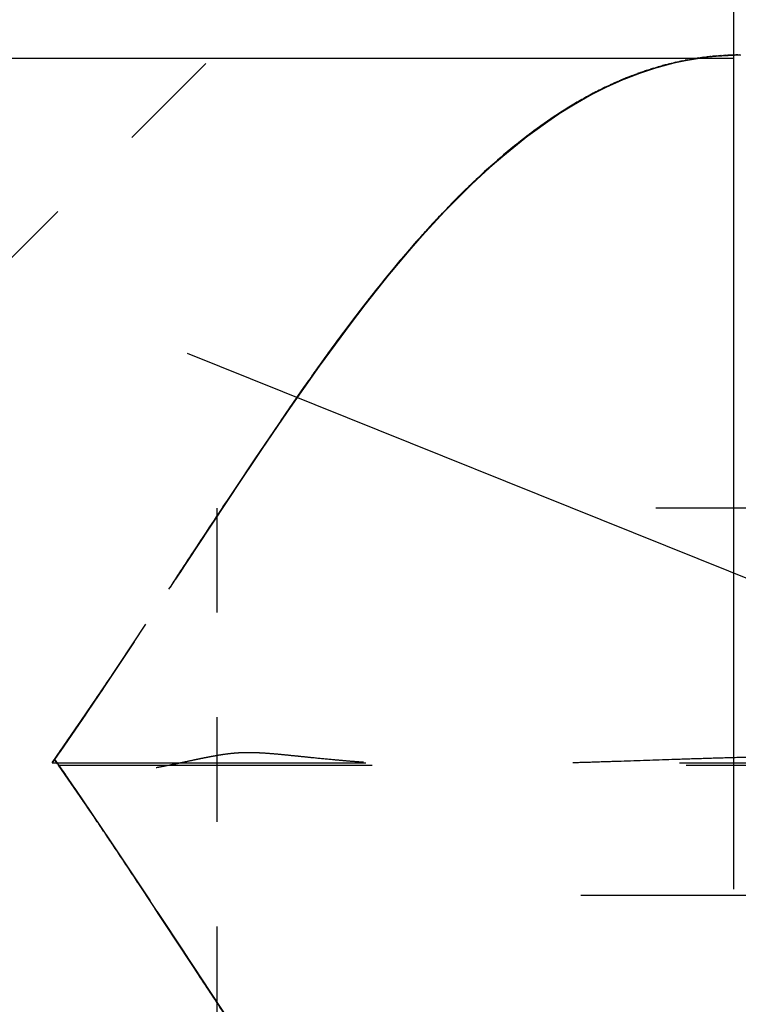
# Model space of a CAD drawing. Header units: millimetres. Extents: x 14186 to 17588, y 1400 to 3805.
# Tile 65 of 256: x 16296.155 to 16296.842, y 2699.275 to 2700.217. Entities that reach past the tile are written whole.
import ezdxf

# ---------------------------------------------------------------- set-up
doc = ezdxf.new("R2010")
doc.units = ezdxf.units.MM
doc.linetypes.add('HIDDEN', pattern=[0.2, 0.1, -0.1])
doc.layers.add('DEFAULT_2', color=8, linetype='HIDDEN')
doc.layers.add('dim', color=82, linetype='Continuous', lineweight=9)
doc.styles.get("Standard").update_dxf_attribs({"font": 'arial.ttf'})
doc.dimstyles.new('ISO-25', dxfattribs={"dimtxt": 2.5, "dimasz": 2.5, "dimexe": 1.25, "dimexo": 0.625, "dimtad": 1, "dimtxsty": 'Standard', "dimcen": 2.5, "dimadec": 0, "dimazin": 0, "dimtfac": 1, "dimtmove": 0, "dimatfit": 3, "dimfxl": 1, "dimarcsym": 0})

# ---------------------------------------------------------------- blocks, each defined once
blk = doc.blocks.new('*D27')
at = {"layer": 'Defpoints', "color": 0, "transparency": 16777216}
for p in [(17053.85064, 3119.68737), (16297.8248, 2320.6724)]:
    blk.add_point(p, dxfattribs=at)
at = {"layer": 'dim', "color": 0, "linetype": 'Continuous', "lineweight": -2, "transparency": 16777216}
for p, q in [((17253.46947, 3330.65693), (17070.34575, 3137.12043)), ((16297.8248, 2320.6724), (17053.85064, 3119.68737)), ((16281.32969, 2303.23935), (16264.83458, 2285.80629))]:
    blk.add_line(p, q, dxfattribs=at)
at = {"layer": 'dim', "color": 0, "transparency": 16777216}
for points in [[(17067.44024, 3139.86961), (17073.25126, 3134.37124), (17053.85064, 3119.68737)], [(16278.42418, 2305.98853), (16284.2352, 2300.49016), (16297.8248, 2320.6724)]]:
    blk.add_solid(points, dxfattribs=at)
at = {"layer": 'dim', "color": 0, "transparency": 16777216, "insert": (17191.28703, 3297.17107), "char_height": 30, "attachment_point": 5, "rotation": 46.58354}
blk.add_mtext('∅1100', dxfattribs=at)
blk = doc.blocks.new('*D28')
at = {"layer": 'Defpoints', "color": 0, "transparency": 16777216}
for p in [(17217.99457, 2998.66902), (16133.68087, 2441.69076)]:
    blk.add_point(p, dxfattribs=at)
at = {"layer": 'dim', "color": 0, "linetype": 'Continuous', "lineweight": -2, "transparency": 16777216}
for p, q in [((17380.1399, 3081.95803), (17239.34283, 3009.63496)), ((16133.68087, 2441.69076), (17217.99457, 2998.66902)), ((16112.33261, 2430.72482), (16090.98435, 2419.75888))]:
    blk.add_line(p, q, dxfattribs=at)
at = {"layer": 'dim', "color": 0, "transparency": 16777216}
for points in [[(17237.51518, 3013.193), (17241.17049, 3006.07691), (17217.99457, 2998.66902)], [(16110.50495, 2434.28286), (16114.16026, 2427.16677), (16133.68087, 2441.69076)]]:
    blk.add_solid(points, dxfattribs=at)
at = {"layer": 'dim', "color": 0, "transparency": 16777216, "insert": (17310.29339, 3070.98498), "char_height": 30, "attachment_point": 5, "rotation": 27.18816}
blk.add_mtext('∅1219', dxfattribs=at)

msp = doc.modelspace()

# ---------------------------------------------------------------- linework, layer by layer
for centre, radius in [((16675.83772, 2720.17989), 609.5), ((16675.83772, 2720.17989), 550), ((16400.83772, 2720.17989), 275)]:
    msp.add_circle(centre, radius)
at = {"layer": 'DEFAULT_2', "color": 8, "linetype": 'HIDDEN', "ltscale": 11}
for p, q in [((16296.33772, 2765.17415), (16296.33772, 2675.18563)), ((16296.83772, 2675.18563), (16296.83772, 2765.17415))]:
    msp.add_line(p, q, dxfattribs=at)
at = {"layer": 'DEFAULT_2', "color": 8, "linetype": 'HIDDEN', "ltscale": 10}
msp.add_line((16287.83772, 2700.17989), (16321.83772, 2700.17989), dxfattribs=at)
at = {"layer": 'DEFAULT_2', "color": 8, "linetype": 'HIDDEN', "ltscale": 0.5}
msp.add_line((16295.83772, 2699.67989), (16296.33772, 2700.17989), dxfattribs=at)
at = {"layer": 'DEFAULT_2', "color": 8, "linetype": 'HIDDEN', "ltscale": 0.002}
for p, q in [((16296.79891, 2700.17941), (16296.79644, 2700.179)), ((16296.80016, 2700.17962), (16296.79776, 2700.17922)), ((16296.80141, 2700.17982), (16296.79908, 2700.17944)), ((16296.81947, 2700.18204), (16296.81717, 2700.18182)), ((16296.82064, 2700.18215), (16296.81843, 2700.18194)), ((16296.82181, 2700.18224), (16296.81968, 2700.18206)), ((16296.83118, 2700.18284), (16296.82886, 2700.18272)), ((16296.83453, 2700.18297), (16296.83231, 2700.18288)), ((16296.83647, 2700.18302), (16296.83416, 2700.18295)), ((16296.83991, 2700.18309), (16296.83761, 2700.18305)), ((16296.73333, 2700.16047), (16296.73102, 2700.15956)), ((16296.73655, 2700.16178), (16296.73392, 2700.16077)), ((16296.73814, 2700.16241), (16296.73537, 2700.16136)), ((16296.73972, 2700.16302), (16296.73682, 2700.16193)), ((16296.74749, 2700.16592), (16296.74544, 2700.16522)), ((16296.74901, 2700.16646), (16296.74687, 2700.16574)), ((16296.75053, 2700.16699), (16296.74829, 2700.16625)), ((16296.71999, 2700.15465), (16296.7178, 2700.15369)), ((16296.7217, 2700.15543), (16296.71928, 2700.15438)), ((16296.72508, 2700.15695), (16296.72223, 2700.15573)), ((16296.72675, 2700.15769), (16296.7237, 2700.15639)), ((16296.7317, 2700.1598), (16296.72956, 2700.15895)), ((16296.6984, 2700.1438), (16296.69652, 2700.14277)), ((16296.68116, 2700.13385), (16296.67922, 2700.13266)), ((16296.68697, 2700.13733), (16296.68504, 2700.13619)), ((16296.69272, 2700.14065), (16296.69081, 2700.13956)), ((16296.66368, 2700.12261), (16296.66175, 2700.1213)), ((16296.6695, 2700.12648), (16296.66755, 2700.1252)), ((16296.67533, 2700.13023), (16296.67339, 2700.129)), ((16296.65218, 2700.11459), (16296.65029, 2700.11321)), ((16296.65791, 2700.11864), (16296.65599, 2700.1173)), ((16296.52562, 2699.9946), (16296.52396, 2699.99267)), ((16296.46763, 2699.92174), (16296.46598, 2699.91954)), ((16296.19108, 2699.50484), (16296.18957, 2699.50707))]:
    msp.add_line(p, q, dxfattribs=at)
at = {"layer": 'DEFAULT_2', "color": 8, "linetype": 'HIDDEN', "ltscale": 0.001}
for p, q in [((16296.80302, 2700.18007), (16296.80141, 2700.17982)), ((16296.80432, 2700.18026), (16296.80265, 2700.18001)), ((16296.80563, 2700.18045), (16296.80389, 2700.18019)), ((16296.80877, 2700.18087), (16296.80693, 2700.18063)), ((16296.80998, 2700.18102), (16296.80822, 2700.1808)), ((16296.81357, 2700.18145), (16296.81209, 2700.18128)), ((16296.81591, 2700.1817), (16296.81464, 2700.18156)), ((16296.82462, 2700.18245), (16296.82298, 2700.18233)), ((16296.82584, 2700.18253), (16296.82415, 2700.18242)), ((16296.82946, 2700.18275), (16296.82769, 2700.18265)), ((16296.84136, 2700.18311), (16296.83961, 2700.18309)), ((16296.7596, 2700.17002), (16296.75798, 2700.16947)), ((16296.761, 2700.17046), (16296.75945, 2700.16994)), ((16296.76526, 2700.1717), (16296.76382, 2700.17127)), ((16296.76669, 2700.17211), (16296.76519, 2700.17171)), ((16296.77095, 2700.1733), (16296.76935, 2700.17289)), ((16296.77212, 2700.17364), (16296.77074, 2700.17327)), ((16296.77235, 2700.17367), (16296.77095, 2700.1733)), ((16296.77652, 2700.17475), (16296.77487, 2700.17435)), ((16296.7779, 2700.17509), (16296.77624, 2700.1747)), ((16296.78198, 2700.17606), (16296.78033, 2700.17569)), ((16296.78333, 2700.17636), (16296.78169, 2700.17601)), ((16296.79254, 2700.17828), (16296.79112, 2700.17801)), ((16296.79383, 2700.17852), (16296.79245, 2700.17827)), ((16296.74286, 2700.16422), (16296.74114, 2700.16362)), ((16296.74441, 2700.1648), (16296.74258, 2700.16416)), ((16296.75397, 2700.1682), (16296.75203, 2700.16751)), ((16296.75538, 2700.16867), (16296.75353, 2700.16802)), ((16296.72664, 2700.15769), (16296.72517, 2700.15705)), ((16296.72956, 2700.15895), (16296.7281, 2700.15832)), ((16296.70399, 2700.14677), (16296.70214, 2700.1458)), ((16296.70945, 2700.14957), (16296.70764, 2700.14866)), ((16296.18663, 2699.50742), (16296.18592, 2699.50642)), ((16296.18957, 2699.50707), (16296.18878, 2699.5088))]:
    msp.add_line(p, q, dxfattribs=at)
at = {"layer": 'DEFAULT_2', "color": 8, "linetype": 'HIDDEN', "ltscale": 0.02}
for p, q in [((16296.7244, 2700.15665), (16296.75453, 2700.16835)), ((16296.69523, 2700.14205), (16296.72511, 2700.15696)), ((16296.66653, 2700.12452), (16296.69598, 2700.14246)), ((16296.43842, 2699.8817), (16296.45149, 2699.89985)), ((16296.43955, 2699.88327), (16296.42718, 2699.86582)), ((16296.40481, 2699.83357), (16296.42124, 2699.85733)), ((16296.40932, 2699.84012), (16296.39368, 2699.81724)), ((16296.40609, 2699.83564), (16296.39406, 2699.81801)), ((16296.39406, 2699.81801), (16296.37977, 2699.79685)), ((16296.37977, 2699.79685), (16296.36091, 2699.76861)), ((16296.24865, 2699.59861), (16296.23381, 2699.57647)), ((16296.19897, 2699.52516), (16296.18593, 2699.50642)), ((16296.21144, 2699.4757), (16296.22446, 2699.45657)), ((16296.22875, 2699.45023), (16296.24565, 2699.42507)), ((16296.24565, 2699.42507), (16296.26219, 2699.40024))]:
    msp.add_line(p, q, dxfattribs=at)
at = {"layer": 'DEFAULT_2', "color": 8, "linetype": 'HIDDEN', "ltscale": 0.003}
for p, q in [((16296.67841, 2700.13224), (16296.6753, 2700.13029)), ((16296.68151, 2700.13414), (16296.67841, 2700.13224)), ((16296.68459, 2700.136), (16296.68151, 2700.13414)), ((16296.66586, 2700.12416), (16296.66268, 2700.12202)), ((16296.66902, 2700.12625), (16296.66586, 2700.12416)), ((16296.67217, 2700.12829), (16296.66902, 2700.12625)), ((16296.6753, 2700.13029), (16296.67217, 2700.12829)), ((16296.65303, 2700.11528), (16296.64977, 2700.11292)), ((16296.65627, 2700.11758), (16296.65303, 2700.11528)), ((16296.65948, 2700.11982), (16296.65627, 2700.11758)), ((16296.66268, 2700.12202), (16296.65948, 2700.11982)), ((16296.64317, 2700.10804), (16296.63984, 2700.10551)), ((16296.64648, 2700.11051), (16296.64317, 2700.10804)), ((16296.64977, 2700.11292), (16296.64648, 2700.11051)), ((16296.62614, 2700.09458), (16296.62251, 2700.09159)), ((16296.62798, 2700.09616), (16296.62452, 2700.09335)), ((16296.62979, 2700.09753), (16296.62614, 2700.09458)), ((16296.6314, 2700.09891), (16296.62798, 2700.09616)), ((16296.6348, 2700.1016), (16296.6314, 2700.09891)), ((16296.63532, 2700.10191), (16296.63163, 2700.099)), ((16296.61531, 2700.08552), (16296.61174, 2700.08244)), ((16296.61752, 2700.0875), (16296.61397, 2700.08447)), ((16296.62104, 2700.09046), (16296.61752, 2700.0875)), ((16296.62251, 2700.09159), (16296.6189, 2700.08857)), ((16296.62452, 2700.09335), (16296.62104, 2700.09046)), ((16296.60676, 2700.07818), (16296.60311, 2700.07491)), ((16296.61038, 2700.08136), (16296.60676, 2700.07818)), ((16296.61174, 2700.08244), (16296.6082, 2700.07934)), ((16296.61397, 2700.08447), (16296.61038, 2700.08136)), ((16296.59942, 2700.07147), (16296.59595, 2700.06827)), ((16296.60292, 2700.07464), (16296.59942, 2700.07147)), ((16296.56706, 2700.04007), (16296.56373, 2700.03662)), ((16296.55541, 2700.02787), (16296.55209, 2700.02432)), ((16296.20578, 2699.53525), (16296.20317, 2699.53146)), ((16296.20597, 2699.53532), (16296.20384, 2699.53222)), ((16296.1888, 2699.50878), (16296.19153, 2699.50477))]:
    msp.add_line(p, q, dxfattribs=at)
at = {"layer": 'DEFAULT_2', "color": 8, "linetype": 'HIDDEN', "ltscale": 0.03}
for p, q in [((16296.6384, 2700.10431), (16296.66736, 2700.12507)), ((16296.61073, 2700.08156), (16296.63937, 2700.10505)), ((16296.58353, 2700.05651), (16296.61188, 2700.08256)), ((16296.55682, 2700.02937), (16296.58484, 2700.05777)), ((16296.53057, 2700.00033), (16296.55821, 2700.03084)), ((16296.50476, 2699.96956), (16296.53201, 2700.00198)), ((16296.47944, 2699.93737), (16296.50622, 2699.97136)), ((16296.45456, 2699.90406), (16296.48089, 2699.93926)), ((16296.40698, 2699.83672), (16296.43134, 2699.87171)), ((16296.23048, 2699.5713), (16296.20879, 2699.53941)), ((16296.21791, 2699.55275), (16296.19346, 2699.51721)), ((16296.18592, 2699.50642), (16296.21178, 2699.54379)), ((16296.19154, 2699.50476), (16296.21423, 2699.47182)), ((16296.21897, 2699.46486), (16296.19198, 2699.50412)), ((16296.28609, 2699.36428), (16296.31225, 2699.32452)), ((16296.313, 2699.32339), (16296.28673, 2699.36331))]:
    msp.add_line(p, q, dxfattribs=at)
at = {"layer": 'DEFAULT_2', "color": 8, "linetype": 'HIDDEN', "ltscale": 0.005}
for p, q in [((16296.62677, 2700.09508), (16296.63277, 2700.0999)), ((16296.41007, 2699.84143), (16296.40609, 2699.83564))]:
    msp.add_line(p, q, dxfattribs=at)
at = {"layer": 'DEFAULT_2', "color": 8, "linetype": 'HIDDEN', "ltscale": 0.006}
for p, q in [((16296.61475, 2700.08503), (16296.62077, 2700.09013)), ((16296.60269, 2700.07442), (16296.60872, 2700.07979)), ((16296.59062, 2700.06327), (16296.59666, 2700.06891)), ((16296.57853, 2700.0516), (16296.58457, 2700.0575)), ((16296.59077, 2700.06343), (16296.58457, 2700.0575)), ((16296.57883, 2700.05192), (16296.57248, 2700.04557)), ((16296.54216, 2700.01345), (16296.54827, 2700.02015)), ((16296.32142, 2699.70882), (16296.3169, 2699.70195)), ((16296.3032, 2699.6811), (16296.29858, 2699.67408))]:
    msp.add_line(p, q, dxfattribs=at)
at = {"layer": 'DEFAULT_2', "color": 8, "linetype": 'HIDDEN', "ltscale": 0.004}
for p, q in [((16296.59569, 2700.06815), (16296.59194, 2700.06465)), ((16296.59942, 2700.07157), (16296.59569, 2700.06815)), ((16296.60311, 2700.07491), (16296.59942, 2700.07157)), ((16296.58437, 2700.05744), (16296.58056, 2700.05373)), ((16296.58817, 2700.06108), (16296.58437, 2700.05744)), ((16296.59194, 2700.06465), (16296.58817, 2700.06108)), ((16296.57673, 2700.04995), (16296.57288, 2700.04611)), ((16296.58056, 2700.05373), (16296.57673, 2700.04995)), ((16296.56516, 2700.03824), (16296.56129, 2700.03421)), ((16296.56903, 2700.0422), (16296.56516, 2700.03824)), ((16296.57288, 2700.04611), (16296.56903, 2700.0422)), ((16296.55741, 2700.03013), (16296.55354, 2700.026)), ((16296.56129, 2700.03421), (16296.55741, 2700.03013)), ((16296.54966, 2700.02182), (16296.54579, 2700.01759)), ((16296.55354, 2700.026), (16296.54966, 2700.02182)), ((16296.54193, 2700.01332), (16296.53806, 2700.009)), ((16296.54216, 2700.01345), (16296.53886, 2700.00975)), ((16296.54579, 2700.01759), (16296.54193, 2700.01332)), ((16296.53035, 2700.00022), (16296.52649, 2699.99577)), ((16296.53059, 2700.00035), (16296.52728, 2699.99653)), ((16296.5342, 2700.00463), (16296.53035, 2700.00022)), ((16296.53806, 2700.009), (16296.5342, 2700.00463)), ((16296.52264, 2699.99126), (16296.51879, 2699.98671)), ((16296.52649, 2699.99577), (16296.52264, 2699.99126)), ((16296.51494, 2699.98211), (16296.51109, 2699.97747)), ((16296.51879, 2699.98671), (16296.51494, 2699.98211)), ((16296.51899, 2699.9868), (16296.51567, 2699.98284)), ((16296.50724, 2699.97278), (16296.5034, 2699.96804)), ((16296.51109, 2699.97747), (16296.50724, 2699.97278)), ((16296.49955, 2699.96326), (16296.4957, 2699.95843)), ((16296.5034, 2699.96804), (16296.49955, 2699.96326)), ((16296.4957, 2699.95843), (16296.49185, 2699.95355))]:
    msp.add_line(p, q, dxfattribs=at)
at = {"layer": 'DEFAULT_2', "color": 8, "linetype": 'HIDDEN', "ltscale": 0.007}
for p, q in [((16296.5301, 2699.99978), (16296.53615, 2700.00669)), ((16296.51799, 2699.9856), (16296.52404, 2699.99275)), ((16296.50571, 2699.97073), (16296.51194, 2699.97833)), ((16296.49185, 2699.95355), (16296.48607, 2699.94615)), ((16296.48607, 2699.94615), (16296.48029, 2699.93866)), ((16296.48029, 2699.93866), (16296.47451, 2699.93107)), ((16296.47451, 2699.93107), (16296.46871, 2699.92338)), ((16296.46291, 2699.9156), (16296.4571, 2699.90772)), ((16296.46871, 2699.92338), (16296.46291, 2699.9156)), ((16296.4571, 2699.90772), (16296.45127, 2699.89975))]:
    msp.add_line(p, q, dxfattribs=at)
at = {"layer": 'DEFAULT_2', "color": 8, "linetype": 'HIDDEN', "ltscale": 0.008}
for p, q in [((16296.50073, 2699.96456), (16296.49379, 2699.95583)), ((16296.4627, 2699.91512), (16296.46962, 2699.9244))]:
    msp.add_line(p, q, dxfattribs=at)
at = {"layer": 'DEFAULT_2', "color": 8, "linetype": 'HIDDEN', "ltscale": 0.009}
for p, q in [((16296.48911, 2699.94988), (16296.4817, 2699.94031)), ((16296.47752, 2699.93485), (16296.46962, 2699.9244)), ((16296.45614, 2699.90622), (16296.46358, 2699.9163)), ((16296.45127, 2699.89975), (16296.44349, 2699.88898)), ((16296.32816, 2699.71905), (16296.32142, 2699.70882))]:
    msp.add_line(p, q, dxfattribs=at)
at = {"layer": 'DEFAULT_2', "color": 8, "linetype": 'HIDDEN', "ltscale": 0.04}
for p, q in [((16296.42723, 2699.8659), (16296.45997, 2699.91142)), ((16296.39899, 2699.82506), (16296.4303, 2699.87024)), ((16296.37866, 2699.79498), (16296.41106, 2699.84265)), ((16296.36876, 2699.78017), (16296.3996, 2699.82594)), ((16296.38665, 2699.80684), (16296.35896, 2699.76546)), ((16296.36091, 2699.76861), (16296.32816, 2699.71905)), ((16296.26427, 2699.62189), (16296.23367, 2699.57605)), ((16296.20852, 2699.53903), (16296.24381, 2699.59116)), ((16296.23502, 2699.57807), (16296.2047, 2699.53347)), ((16296.20746, 2699.48173), (16296.24209, 2699.43059)), ((16296.21417, 2699.47191), (16296.24464, 2699.42678)), ((16296.23407, 2699.44254), (16296.26336, 2699.39867)), ((16296.30091, 2699.34177), (16296.32984, 2699.29779))]:
    msp.add_line(p, q, dxfattribs=at)
at = {"layer": 'DEFAULT_2', "color": 8, "linetype": 'HIDDEN', "ltscale": 0.01}
for p, q in [((16296.44349, 2699.88898), (16296.43568, 2699.87805)), ((16296.43568, 2699.87805), (16296.42784, 2699.86696)), ((16296.41598, 2699.84977), (16296.42729, 2699.86598)), ((16296.42784, 2699.86696), (16296.41997, 2699.85571)), ((16296.41997, 2699.85571), (16296.41007, 2699.84143)), ((16296.18887, 2699.50859), (16296.19847, 2699.49478)), ((16296.19168, 2699.50435), (16296.20262, 2699.48855)), ((16296.22818, 2699.4513), (16296.22007, 2699.46327))]:
    msp.add_line(p, q, dxfattribs=at)
at = {"layer": 'DEFAULT_2', "color": 8, "linetype": 'HIDDEN', "ltscale": 0.06}
for p, q in [((16296.38165, 2699.79943), (16296.33775, 2699.7334)), ((16296.23459, 2699.57741), (16296.18593, 2699.50642))]:
    msp.add_line(p, q, dxfattribs=at)
at = {"layer": 'DEFAULT_2', "color": 8, "linetype": 'HIDDEN', "ltscale": 0.1}
msp.add_line((16296.35896, 2699.76546), (16296.25839, 2699.61323), dxfattribs=at)
at = {"layer": 'DEFAULT_2', "color": 8, "linetype": 'HIDDEN', "ltscale": 9}
msp.add_line((16319.26319, 2699.74989), (16295.65319, 2699.74989), dxfattribs=at)
at = {"layer": 'DEFAULT_2', "color": 8, "linetype": 'HIDDEN', "ltscale": 0.7}
msp.add_line((16296.34319, 2699.74989), (16296.34319, 2698.80989), dxfattribs=at)
at = {"layer": 'DEFAULT_2', "color": 8, "linetype": 'HIDDEN', "ltscale": 0.05}
for p, q in [((16296.23675, 2699.58062), (16296.27541, 2699.63872)), ((16296.24209, 2699.43059), (16296.27947, 2699.37432)), ((16296.30097, 2699.34168), (16296.26007, 2699.40362)), ((16296.31377, 2699.32199), (16296.35514, 2699.25926)), ((16296.31735, 2699.31677), (16296.35889, 2699.25384)), ((16296.33857, 2699.28455), (16296.37469, 2699.23011))]:
    msp.add_line(p, q, dxfattribs=at)
at = {"layer": 'DEFAULT_2', "color": 8, "linetype": 'HIDDEN'}
msp.add_line((16296.18593, 2699.50642), (16296.18578, 2699.50642), dxfattribs=at).dxf.unprotected_set("ltscale", 0)
at = {"layer": 'DEFAULT_2', "color": 8, "linetype": 'HIDDEN', "ltscale": 3}
for p, q in [((16296.18578, 2699.50642), (16300.66238, 2699.50642)), ((16296.19198, 2699.50412), (16300.66261, 2699.50412))]:
    msp.add_line(p, q, dxfattribs=at)
at = {"layer": 'DEFAULT_2', "color": 8, "linetype": 'HIDDEN', "ltscale": 8}
msp.add_line((16291.89129, 2699.37989), (16317.78415, 2699.37989), dxfattribs=at)
at = {"layer": 'DEFAULT_2', "color": 8, "linetype": 'HIDDEN', "ltscale": 0.09}
msp.add_line((16296.33941, 2699.28328), (16296.27201, 2699.38561), dxfattribs=at)
at = {"layer": 'DEFAULT_2', "color": 8, "linetype": 'HIDDEN', "ltscale": 0.4}
msp.add_lwpolyline([(16296.44956, 2699.89719), (16296.46103, 2699.91287), (16296.47243, 2699.92814), (16296.48389, 2699.94315), (16296.49543, 2699.95791), (16296.50706, 2699.97239), (16296.51877, 2699.98653), (16296.53059, 2700.00035), (16296.54251, 2700.01382), (16296.55455, 2700.02694), (16296.56671, 2700.03969), (16296.579, 2700.05206), (16296.59141, 2700.06403), (16296.60399, 2700.07559), (16296.61676, 2700.08674), (16296.62968, 2700.09744), (16296.64276, 2700.10762), (16296.65599, 2700.11729), (16296.66937, 2700.12639), (16296.68283, 2700.13486), (16296.69637, 2700.14268), (16296.70998, 2700.14984), (16296.7236, 2700.15629), (16296.73723, 2700.16205), (16296.75087, 2700.16711), (16296.76445, 2700.17145), (16296.77796, 2700.1751), (16296.79141, 2700.17805), (16296.80472, 2700.1803), (16296.81787, 2700.18188), (16296.83088, 2700.18281), (16296.84374, 2700.18311)], dxfattribs=at)
at = {"layer": 'DEFAULT_2', "color": 8, "linetype": 'HIDDEN', "ltscale": 0.3}
for points in [[(16296.8401, 2700.18309), (16296.80542, 2700.1804), (16296.77109, 2700.17333), (16296.73711, 2700.16201), (16296.70332, 2700.14643), (16296.66986, 2700.12673), (16296.63715, 2700.10334), (16296.60534, 2700.07681), (16296.57425, 2700.04736), (16296.54377, 2700.01523), (16296.51394, 2699.98076), (16296.48471, 2699.94423), (16296.45583, 2699.90581)], [(16296.70584, 2700.14773), (16296.66908, 2700.12621), (16296.63331, 2700.10034), (16296.59853, 2700.07065), (16296.56476, 2700.03769), (16296.53194, 2700.00191), (16296.4999, 2699.96353), (16296.46872, 2699.92321), (16296.43833, 2699.88157)]]:
    msp.add_lwpolyline(points, dxfattribs=at)
at = {"layer": 'DEFAULT_2', "color": 8, "linetype": 'HIDDEN', "ltscale": 0.2}
for points in [[(16296.63876, 2700.10457), (16296.64472, 2700.1091), (16296.65067, 2700.11348), (16296.6566, 2700.11772), (16296.6625, 2700.1218), (16296.66838, 2700.12574), (16296.67423, 2700.12953), (16296.68005, 2700.13317), (16296.68584, 2700.13666), (16296.69159, 2700.14), (16296.69732, 2700.1432), (16296.70303, 2700.14627), (16296.70871, 2700.1492), (16296.71437, 2700.15199), (16296.72001, 2700.15466), (16296.72563, 2700.15719), (16296.73125, 2700.15961), (16296.73685, 2700.1619), (16296.74244, 2700.16407), (16296.74804, 2700.16612), (16296.75363, 2700.16805), (16296.75923, 2700.16986), (16296.76481, 2700.17156), (16296.7704, 2700.17314), (16296.77599, 2700.17461), (16296.78155, 2700.17595), (16296.78707, 2700.17717), (16296.79257, 2700.17827), (16296.79802, 2700.17925), (16296.80341, 2700.18011), (16296.80875, 2700.18085), (16296.81402, 2700.18148), (16296.81921, 2700.18201), (16296.82432, 2700.18242), (16296.82934, 2700.18273), (16296.83424, 2700.18295), (16296.83904, 2700.18307), (16296.84374, 2700.18311)], [(16296.459, 2699.91011), (16296.48989, 2699.95088), (16296.52006, 2699.98807), (16296.55053, 2700.02262), (16296.58126, 2700.0543), (16296.61216, 2700.0828), (16296.64319, 2700.10796), (16296.67441, 2700.12965), (16296.70584, 2700.14773)], [(16296.48818, 2699.94868), (16296.51784, 2699.98542), (16296.54798, 2700.01986), (16296.57862, 2700.0517), (16296.60972, 2700.08067), (16296.64127, 2700.1065), (16296.6733, 2700.12894), (16296.70584, 2700.14773)], [(16296.66989, 2700.12674), (16296.63481, 2700.10152), (16296.60057, 2700.07251), (16296.56719, 2700.0402), (16296.53463, 2700.00497), (16296.50275, 2699.96708), (16296.47159, 2699.92702)], [(16296.50271, 2699.96703), (16296.5346, 2700.00494), (16296.56717, 2700.04018), (16296.60056, 2700.0725), (16296.63481, 2700.10151), (16296.66989, 2700.12674)]]:
    msp.add_lwpolyline(points, dxfattribs=at)
at = {"layer": 'DEFAULT_2', "color": 8, "linetype": 'HIDDEN', "ltscale": 0.07}
msp.add_lwpolyline([(16296.75376, 2700.16809), (16296.78416, 2700.17655), (16296.81408, 2700.18151), (16296.84429, 2700.18311)], dxfattribs=at)
at = {"layer": 'DEFAULT_2', "color": 8, "linetype": 'HIDDEN', "ltscale": 0.04}
for points in [[(16296.84265, 2700.18311), (16296.81283, 2700.18137), (16296.7832, 2700.17633)], [(16296.28637, 2699.36364), (16296.30603, 2699.33377), (16296.31377, 2699.32199)]]:
    msp.add_lwpolyline(points, dxfattribs=at)
at = {"layer": 'DEFAULT_2', "color": 8, "linetype": 'HIDDEN', "ltscale": 0.002}
for points in [[(16296.81595, 2700.1817), (16296.81476, 2700.18158), (16296.81336, 2700.18143)], [(16296.78844, 2700.17748), (16296.78709, 2700.1772), (16296.78575, 2700.17691)], [(16296.78864, 2700.1775), (16296.78732, 2700.17723), (16296.786, 2700.17695)], [(16296.74114, 2700.16362), (16296.7397, 2700.16307), (16296.73826, 2700.1625)]]:
    msp.add_lwpolyline(points, dxfattribs=at)
at = {"layer": 'DEFAULT_2', "color": 8, "linetype": 'HIDDEN', "ltscale": 0.03}
msp.add_lwpolyline([(16296.7178, 2700.15369), (16296.71632, 2700.15299), (16296.71484, 2700.15228), (16296.71335, 2700.15156), (16296.71186, 2700.15083), (16296.71037, 2700.15009), (16296.70887, 2700.14935), (16296.70738, 2700.14859), (16296.70588, 2700.14782), (16296.70437, 2700.14704), (16296.70287, 2700.14625), (16296.70136, 2700.14545), (16296.69985, 2700.14465), (16296.69834, 2700.14383), (16296.69682, 2700.143), (16296.6953, 2700.14216), (16296.69378, 2700.14131), (16296.69225, 2700.14045), (16296.69073, 2700.13958), (16296.6892, 2700.1387), (16296.68767, 2700.13781), (16296.68459, 2700.136)], dxfattribs=at)
at = {"layer": 'DEFAULT_2', "color": 8, "linetype": 'HIDDEN', "ltscale": 0.003}
for points in [[(16296.71653, 2700.15303), (16296.71478, 2700.15219), (16296.71302, 2700.15134)], [(16296.64651, 2700.11044), (16296.64463, 2700.10904), (16296.64276, 2700.10763)]]:
    msp.add_lwpolyline(points, dxfattribs=at)
at = {"layer": 'DEFAULT_2', "color": 8, "linetype": 'HIDDEN', "ltscale": 0.005}
for points in [[(16296.63984, 2700.10551), (16296.63817, 2700.10422), (16296.6348, 2700.1016)], [(16296.64089, 2700.10622), (16296.63902, 2700.10479), (16296.63532, 2700.10191)]]:
    msp.add_lwpolyline(points, dxfattribs=at)
at = {"layer": 'DEFAULT_2', "color": 8, "linetype": 'HIDDEN', "ltscale": 0.02}
for points in [[(16296.55432, 2700.02669), (16296.56037, 2700.03311), (16296.56643, 2700.0394), (16296.57248, 2700.04557)], [(16296.19793, 2699.52387), (16296.18732, 2699.50861), (16296.18578, 2699.50642)]]:
    msp.add_lwpolyline(points, dxfattribs=at)
at = {"layer": 'DEFAULT_2', "color": 8, "linetype": 'HIDDEN', "ltscale": 0.1}
msp.add_lwpolyline([(16296.47163, 2699.92709), (16296.44121, 2699.8856), (16296.41112, 2699.84273), (16296.38134, 2699.79896)], dxfattribs=at)
at = {"layer": 'DEFAULT_2', "color": 8, "linetype": 'HIDDEN', "ltscale": 0.08}
msp.add_lwpolyline([(16296.40833, 2699.83868), (16296.44116, 2699.88552), (16296.47159, 2699.92702)], dxfattribs=at)
at = {"layer": 'DEFAULT_2', "color": 8, "linetype": 'HIDDEN', "ltscale": 0.01}
msp.add_lwpolyline([(16296.3169, 2699.70195), (16296.31463, 2699.6985), (16296.30779, 2699.68809)], dxfattribs=at)
at = {"layer": 'DEFAULT_2', "color": 8, "linetype": 'HIDDEN', "ltscale": 0.006}
msp.add_lwpolyline([(16296.30779, 2699.68809), (16296.3055, 2699.6846), (16296.3032, 2699.6811)], dxfattribs=at)
at = {"layer": 'DEFAULT_2', "color": 8, "linetype": 'HIDDEN', "ltscale": 9}
msp.add_arc((16304.83772, 2720.17989), 22, 87.815041, 272.184974, dxfattribs=at)
at = {"layer": 'DEFAULT_2', "color": 8, "linetype": 'HIDDEN', "ltscale": 8}
msp.add_arc((16304.83772, 2720.17989), 20.26795, 87.72358, 272.276417, dxfattribs=at)
at = {"layer": 'DEFAULT_2', "color": 8, "linetype": 'HIDDEN', "ltscale": 0.7}
msp.add_open_spline([(16296.18593, 2699.50642), (16296.19132, 2699.51411), (16296.20211, 2699.52965), (16296.21827, 2699.55325), (16296.23451, 2699.57727), (16296.25086, 2699.60169), (16296.26733, 2699.62647), (16296.28391, 2699.65157), (16296.30062, 2699.67697), (16296.32319, 2699.71132), (16296.34597, 2699.74593), (16296.36615, 2699.7763), (16296.37784, 2699.79377), (16296.38668, 2699.8069), (16296.39558, 2699.82005), (16296.40455, 2699.8332), (16296.41358, 2699.84634), (16296.42574, 2699.86386), (16296.44113, 2699.88567), (16296.45999, 2699.91163), (16296.47928, 2699.93731), (16296.49905, 2699.9626), (16296.51934, 2699.98735), (16296.54019, 2700.01142), (16296.55808, 2700.03083), (16296.57271, 2700.04587), (16296.58748, 2700.06049), (16296.60632, 2700.07803), (16296.62967, 2700.09782), (16296.65375, 2700.11609), (16296.67858, 2700.13266), (16296.69998, 2700.14492), (16296.71749, 2700.15363), (16296.73079, 2700.15958), (16296.74429, 2700.16492), (16296.75799, 2700.16964), (16296.77191, 2700.17368), (16296.78601, 2700.17703), (16296.80028, 2700.17966), (16296.81467, 2700.18157), (16296.82914, 2700.18274), (16296.83881, 2700.18301), (16296.84364, 2700.18302)], degree=3, knots=[0, 0, 0, 0, 0.028849, 0.058137, 0.087842, 0.117942, 0.148411, 0.179228, 0.210368, 0.241807, 0.30548, 0.337663, 0.353831, 0.370045, 0.386303, 0.4026, 0.418933, 0.435297, 0.468096, 0.500962, 0.533864, 0.566755, 0.599552, 0.632176, 0.664557, 0.680639, 0.696639, 0.72837, 0.759709, 0.790637, 0.82117, 0.851347, 0.86632, 0.881228, 0.896088, 0.910917, 0.92574, 0.94058, 0.955437, 0.970299, 0.985156, 1, 1, 1, 1], dxfattribs=at)
at = {"layer": 'DEFAULT_2', "color": 8, "linetype": 'HIDDEN', "ltscale": 2}
msp.add_open_spline([(16300.08327, 2699.52801), (16300.05123, 2699.52664), (16299.98717, 2699.52407), (16299.90709, 2699.52134), (16299.84307, 2699.5195), (16299.79509, 2699.5183), (16299.75513, 2699.51745), (16299.72317, 2699.51687), (16299.69921, 2699.51649), (16299.67527, 2699.51616), (16299.65133, 2699.51589), (16299.62741, 2699.51566), (16299.59553, 2699.51542), (16299.55572, 2699.51521), (16299.50801, 2699.51509), (16299.46037, 2699.51506), (16299.42072, 2699.51507), (16299.38906, 2699.51508), (16299.36534, 2699.51509), (16299.34166, 2699.51509), (16299.31013, 2699.5151), (16299.2708, 2699.5151), (16299.2237, 2699.51509), (16299.17672, 2699.51509), (16299.12988, 2699.51509), (16299.08318, 2699.5151), (16299.03662, 2699.51513), (16298.99022, 2699.51518), (16298.95164, 2699.51525), (16298.92087, 2699.51531), (16298.8902, 2699.51538), (16298.85199, 2699.51549), (16298.80628, 2699.51561), (16298.76079, 2699.5157), (16298.71553, 2699.51575), (16298.67796, 2699.51573), (16298.64804, 2699.51567), (16298.62569, 2699.5156), (16298.60342, 2699.5155), (16298.57387, 2699.51534), (16298.5371, 2699.51507), (16298.49318, 2699.51468), (16298.44953, 2699.51424), (16298.40614, 2699.51379), (16298.36299, 2699.51334), (16298.32009, 2699.51293), (16298.28448, 2699.51263), (16298.25611, 2699.51244), (16298.23491, 2699.51233), (16298.21377, 2699.51224), (16298.18569, 2699.51216), (16298.15075, 2699.51212), (16298.10899, 2699.51217), (16298.05386, 2699.51233), (16297.99911, 2699.51259), (16297.94476, 2699.51288), (16297.90448, 2699.51309), (16297.87112, 2699.51326), (16297.84461, 2699.51337), (16297.81835, 2699.51347), (16297.78575, 2699.51356), (16297.74692, 2699.51364), (16297.70848, 2699.51367), (16297.67043, 2699.51366), (16297.63278, 2699.51362), (16297.59554, 2699.51353), (16297.55871, 2699.51341), (16297.5223, 2699.51326), (16297.4863, 2699.51308), (16297.45071, 2699.5129), (16297.41552, 2699.51272), (16297.38072, 2699.51258), (16297.3463, 2699.51247), (16297.31226, 2699.51241), (16297.27858, 2699.51243), (16297.24528, 2699.51254), (16297.21235, 2699.5127), (16297.17984, 2699.51291), (16297.14775, 2699.51312), (16297.11613, 2699.51333), (16297.08498, 2699.5135), (16297.05435, 2699.51361), (16297.02424, 2699.51364), (16296.98519, 2699.51355), (16296.94689, 2699.51326), (16296.91388, 2699.51282), (16296.89549, 2699.51251), (16296.88192, 2699.51225), (16296.86849, 2699.51196), (16296.85089, 2699.51153), (16296.82923, 2699.51095), (16296.80366, 2699.51016), (16296.77061, 2699.50908), (16296.73822, 2699.50796), (16296.70648, 2699.50692), (16296.68336, 2699.50621), (16296.6607, 2699.50557), (16296.63848, 2699.50503), (16296.62023, 2699.50467), (16296.60584, 2699.50445), (16296.59174, 2699.50427), (16296.57434, 2699.50415), (16296.55374, 2699.5042), (16296.53679, 2699.50445), (16296.52338, 2699.5048), (16296.51344, 2699.50514), (16296.50356, 2699.50557), (16296.49536, 2699.50601), (16296.48884, 2699.5064), (16296.48235, 2699.50683), (16296.47428, 2699.50743), (16296.46466, 2699.50823), (16296.45202, 2699.50936), (16296.43953, 2699.51058), (16296.42721, 2699.51184), (16296.41817, 2699.51277), (16296.40932, 2699.51368), (16296.40067, 2699.5145), (16296.39227, 2699.5152), (16296.38546, 2699.51563), (16296.38016, 2699.51585), (16296.37633, 2699.51594), (16296.3732, 2699.51596), (16296.37074, 2699.51593), (16296.36836, 2699.51588), (16296.36544, 2699.51576), (16296.36092, 2699.51548), (16296.35548, 2699.51496), (16296.34918, 2699.51413), (16296.34315, 2699.51315), (16296.33732, 2699.51208), (16296.33167, 2699.51098), (16296.32616, 2699.50987), (16296.31908, 2699.50839), (16296.31217, 2699.50691), (16296.3054, 2699.50547), (16296.2989, 2699.50413), (16296.29102, 2699.50257), (16296.28185, 2699.50089), (16296.27444, 2699.49966), (16296.26872, 2699.49879), (16296.26459, 2699.49821), (16296.26056, 2699.49769), (16296.2554, 2699.49709), (16296.24923, 2699.49648), (16296.24214, 2699.49596), (16296.23549, 2699.49567), (16296.22928, 2699.49559), (16296.22353, 2699.49571), (16296.21824, 2699.49602), (16296.21341, 2699.4965), (16296.20968, 2699.49705), (16296.20692, 2699.49757), (16296.20446, 2699.4981), (16296.20216, 2699.49871), (16296.20003, 2699.49941), (16296.19859, 2699.49994), (16296.19726, 2699.50049), (16296.19605, 2699.50107), (16296.19496, 2699.50166), (16296.19369, 2699.50245), (16296.19237, 2699.50347), (16296.19147, 2699.50439), (16296.19108, 2699.50484)], degree=3, knots=[0, 0, 0, 0, 0.02469, 0.049359, 0.061683, 0.074, 0.086309, 0.092459, 0.098608, 0.104754, 0.110897, 0.117037, 0.123174, 0.135438, 0.147684, 0.15991, 0.172114, 0.178206, 0.184291, 0.19037, 0.196441, 0.208561, 0.220649, 0.232705, 0.244727, 0.256712, 0.26866, 0.28057, 0.292439, 0.298357, 0.304265, 0.316046, 0.327777, 0.339454, 0.351071, 0.362624, 0.368375, 0.374109, 0.379825, 0.385522, 0.396862, 0.408132, 0.419334, 0.430471, 0.441543, 0.452553, 0.463504, 0.468957, 0.474397, 0.479822, 0.485234, 0.496012, 0.506728, 0.517377, 0.538458, 0.548881, 0.55922, 0.569471, 0.574561, 0.579629, 0.589691, 0.599657, 0.609523, 0.619289, 0.628952, 0.63851, 0.647961, 0.657305, 0.666542, 0.675674, 0.684704, 0.693634, 0.702466, 0.711202, 0.719844, 0.728393, 0.736845, 0.745192, 0.753428, 0.761546, 0.769541, 0.777405, 0.785133, 0.79272, 0.807466, 0.814619, 0.81814, 0.821624, 0.82507, 0.828478, 0.835184, 0.841747, 0.848175, 0.860643, 0.866695, 0.872628, 0.878446, 0.884149, 0.889742, 0.892497, 0.895225, 0.900605, 0.905888, 0.911087, 0.913657, 0.916211, 0.918748, 0.921271, 0.922528, 0.923781, 0.926278, 0.928756, 0.931214, 0.936049, 0.938418, 0.940751, 0.94304, 0.945273, 0.947439, 0.949524, 0.950532, 0.951516, 0.952474, 0.952944, 0.953406, 0.954312, 0.955193, 0.956892, 0.958517, 0.960082, 0.961598, 0.963075, 0.964516, 0.965924, 0.968644, 0.96996, 0.97125, 0.973752, 0.976146, 0.97843, 0.97953, 0.980601, 0.981644, 0.982658, 0.984598, 0.986422, 0.98813, 0.989721, 0.991197, 0.992557, 0.993802, 0.994935, 0.99546, 0.995958, 0.996873, 0.997292, 0.997685, 0.998053, 0.998397, 0.998717, 0.999014, 0.999545, 1, 1, 1, 1], dxfattribs=at)
at = {"layer": 'DEFAULT_2', "color": 8, "linetype": 'HIDDEN'}
msp.add_open_spline([(16297.49752, 2699.50916), (16297.49217, 2699.50151), (16297.48147, 2699.48606), (16297.46545, 2699.4626), (16297.44933, 2699.43873), (16297.43312, 2699.41448), (16297.41679, 2699.38989), (16297.40034, 2699.36497), (16297.38376, 2699.33978), (16297.36139, 2699.30572), (16297.3388, 2699.27141), (16297.31878, 2699.24131), (16297.30719, 2699.224), (16297.29842, 2699.21099), (16297.28959, 2699.19796), (16297.2807, 2699.18494), (16297.27175, 2699.17192), (16297.25969, 2699.15457), (16297.24442, 2699.13296), (16297.22573, 2699.10725), (16297.20661, 2699.08182), (16297.18701, 2699.05679), (16297.16691, 2699.03229), (16297.14626, 2699.00845), (16297.12855, 2698.98922), (16297.11407, 2698.97431), (16297.09946, 2698.95982), (16297.08081, 2698.9424), (16297.0577, 2698.92273), (16297.03385, 2698.90454), (16297.01328, 2698.89072), (16296.99642, 2698.88061), (16296.98361, 2698.87354), (16296.9706, 2698.867), (16296.9574, 2698.861), (16296.944, 2698.8556), (16296.93042, 2698.85082), (16296.91666, 2698.84669), (16296.90272, 2698.84324), (16296.88864, 2698.8405), (16296.87445, 2698.83847), (16296.86019, 2698.83717), (16296.84588, 2698.8366), (16296.83395, 2698.83677), (16296.82443, 2698.83728), (16296.81493, 2698.83806), (16296.80308, 2698.83951), (16296.78425, 2698.84284), (16296.76566, 2698.84759), (16296.74745, 2698.85362), (16296.73398, 2698.85877), (16296.72071, 2698.86451), (16296.70328, 2698.87292), (16296.68199, 2698.88479), (16296.66149, 2698.89819), (16296.64545, 2698.90974), (16296.63357, 2698.91883), (16296.62185, 2698.9283), (16296.60641, 2698.94145), (16296.58753, 2698.95871), (16296.56558, 2698.98053), (16296.54425, 2699.00335), (16296.5235, 2699.02702), (16296.50331, 2699.05139), (16296.48691, 2699.07215), (16296.47402, 2699.08899), (16296.46128, 2699.10595), (16296.44563, 2699.12733), (16296.42724, 2699.1532), (16296.40919, 2699.1792), (16296.39143, 2699.20525), (16296.37391, 2699.23127), (16296.35661, 2699.25722), (16296.33952, 2699.28306), (16296.32261, 2699.30875), (16296.30587, 2699.33423), (16296.28927, 2699.35948), (16296.27279, 2699.38445), (16296.25644, 2699.40911), (16296.24021, 2699.43343), (16296.22408, 2699.45738), (16296.20804, 2699.48092), (16296.19733, 2699.49644), (16296.19199, 2699.50412)], degree=3, knots=[0, 0, 0, 0, 0.014459, 0.029132, 0.04401, 0.05908, 0.074331, 0.089752, 0.105331, 0.121055, 0.152893, 0.168982, 0.177064, 0.185168, 0.193295, 0.201441, 0.209604, 0.217782, 0.234174, 0.250596, 0.267034, 0.283463, 0.299845, 0.316141, 0.332316, 0.340349, 0.348343, 0.364198, 0.379867, 0.395345, 0.410646, 0.418239, 0.425794, 0.433313, 0.440797, 0.448252, 0.455683, 0.463098, 0.470508, 0.477913, 0.485314, 0.49271, 0.500101, 0.507488, 0.511181, 0.514874, 0.522263, 0.529661, 0.544491, 0.551929, 0.559378, 0.566837, 0.574314, 0.589357, 0.604565, 0.612242, 0.61997, 0.627749, 0.63558, 0.651387, 0.667374, 0.683514, 0.699777, 0.716134, 0.73255, 0.740769, 0.748987, 0.765414, 0.781812, 0.798165, 0.814454, 0.830661, 0.846773, 0.862777, 0.878663, 0.894416, 0.910026, 0.925479, 0.940765, 0.955871, 0.970787, 0.9855, 1, 1, 1, 1], dxfattribs=at)

# ---------------------------------------------------------------- dimensions: what is measured, and where the dimension line sits
at = {"layer": 'dim'}
dim = msp.add_diameter_dim_2p(p1=(16297.8248, 2320.6724), p2=(17053.85064, 3119.68737), dimstyle='ISO-25', override={"dimtxt": 30, "dimasz": 24, "dimexe": 5.997, "dimexo": 5.997, "dimgap": 5.997, "dimdsep": 46, "dimarcsym": 1}, dxfattribs=at)
dim.commit()
dim.dimension.update_dxf_attribs({"geometry": '*D27', "text_midpoint": (17207.37862, 3281.94526), "dimtype": 131})
dim = msp.add_diameter_dim_2p(p1=(16133.68087, 2441.69076), p2=(17217.99457, 2998.66902), dimstyle='ISO-25', override={"dimtxt": 30, "dimasz": 24, "dimexe": 5.997, "dimexo": 5.997, "dimgap": 5.997, "dimdsep": 46, "dimarcsym": 1}, dxfattribs=at)
dim.commit()
dim.dimension.update_dxf_attribs({"geometry": '*D28', "text_midpoint": (17310.29339, 3070.98498)})

doc.saveas('drawing.dxf')
